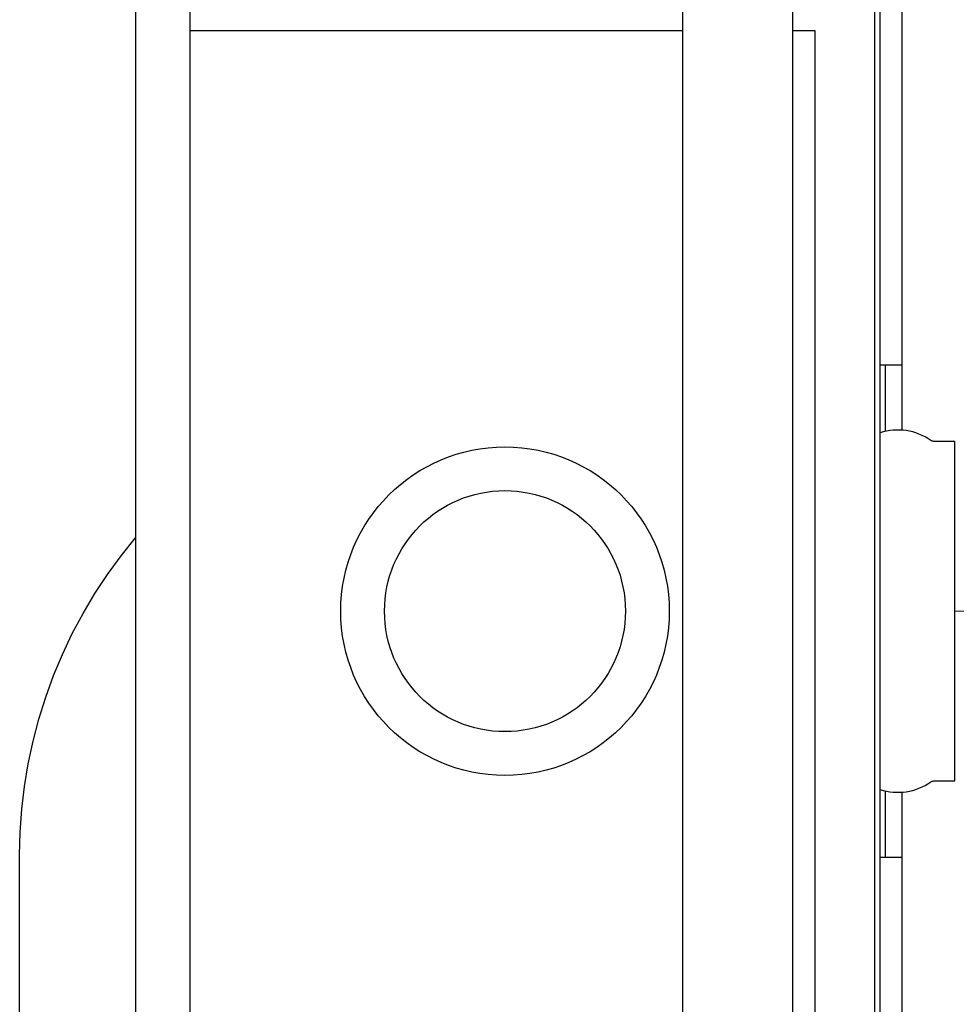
# Model space of a CAD drawing. Header units: millimetres. Extents: x 42924 to 92944, y -369470 to -179866.
# Tile 67 of 256: x 59391 to 59409, y -184179 to -184161. Entities that reach past the tile are written whole.
import ezdxf

# ---------------------------------------------------------------- set-up
doc = ezdxf.new("R2010")
doc.units = ezdxf.units.MM
doc.layers.get('0').update_dxf_attribs({"color": 8})
doc.layers.add('!! 2_wypos-sanitarne', color=8, linetype='Continuous')
doc.layers.add('!!_@ wypos sanit nd', color=8, linetype='Continuous', plot=False)

# ---------------------------------------------------------------- blocks, each defined once
blk = doc.blocks.new('A$Cff2eaf8b')
for points in [[(-0.18941, 0.08863), (-0.04454, 0.08863), (-0.04035, 0.08853), (-0.03617, 0.08824), (-0.032, 0.08775), (-0.02786, 0.08707), (-0.02376, 0.08619), (-0.0197, 0.08513), (-0.0157, 0.08388), (-0.01176, 0.08244), (-0.00789, 0.08082), (-0.0041, 0.07902), (-0.0004, 0.07705), (0.0032, 0.0749), (0.0067, 0.0726), (0.01009, 0.07012), (0.01337, 0.0675)], [(0.16493, 0.0675), (-0.16477, 0.0675)], [(-0.11847, -0.0325), (-0.11847, 0.0575), (0.11153, 0.0575), (0.11153, -0.0325)], [(0.10602, 0.0575), (0.10602, -0.0325)], [(-0.16, -0.0355), (-0.16, -0.0325), (0.16, -0.0325), (0.16, -0.0355)], [(0.16, -0.0555), (0.157, -0.0525), (0.16, -0.0525), (-0.16, -0.0525), (-0.157, -0.0525), (-0.16, -0.0555)], [(0.10602, -0.0525), (0.10602, -0.05658), (-0.11847, -0.05658)], [(-0.03305, -0.0725), (-0.16, -0.0725), (-0.16, -0.0695)], [(-0.045, -0.0725), (-0.045, -0.0685)], [(-0.045, -0.0695), (-0.03283, -0.0695)], [(0.03283, -0.0695), (0.045, -0.0695)], [(0.16, -0.0695), (0.16, -0.0725), (0.03305, -0.0725)], [(0.045, -0.0685), (0.045, -0.0725)]]:
    blk.add_lwpolyline(points)
blk.add_lwpolyline([(-0.11847, -0.0685), (0.11153, -0.0685), (0.11153, -0.0675), (-0.11847, -0.0675)], close=True)
blk.add_lwpolyline([(-0.04, -0.0685), (-0.03255, -0.0685, 0.236962), (-0.03118, -0.07775, -0.154353), (-0.031, -0.07832), (-0.031, -0.08218), (0.031, -0.08218), (0.031, -0.07832, -0.154353), (0.03118, -0.07775, 0.236962), (0.03255, -0.0685), (0.04, -0.0685)], format="xyb")
for radius in [0.03, 0.022]:
    blk.add_circle((0, 0), radius)
blk = doc.blocks.new('A$C6ce7c513')
at = {"lineweight": 0}
blk.add_lwpolyline([(0, 0), (0, -0.00246)], dxfattribs=at)

msp = doc.modelspace()

# ---------------------------------------------------------------- block references
at = {"layer": '!! 2_wypos-sanitarne', "xscale": 100, "yscale": 100, "zscale": 100, "rotation": 90}
msp.add_blockref('A$C6ce7c513', (59408.51836, -184171.88763), dxfattribs=at)
at = {"layer": '!!_@ wypos sanit nd', "xscale": 100, "yscale": 100, "zscale": 100, "rotation": 90}
msp.add_blockref('A$Cff2eaf8b', (59400.30036, -184171.88763), dxfattribs=at)

doc.saveas('drawing.dxf')
